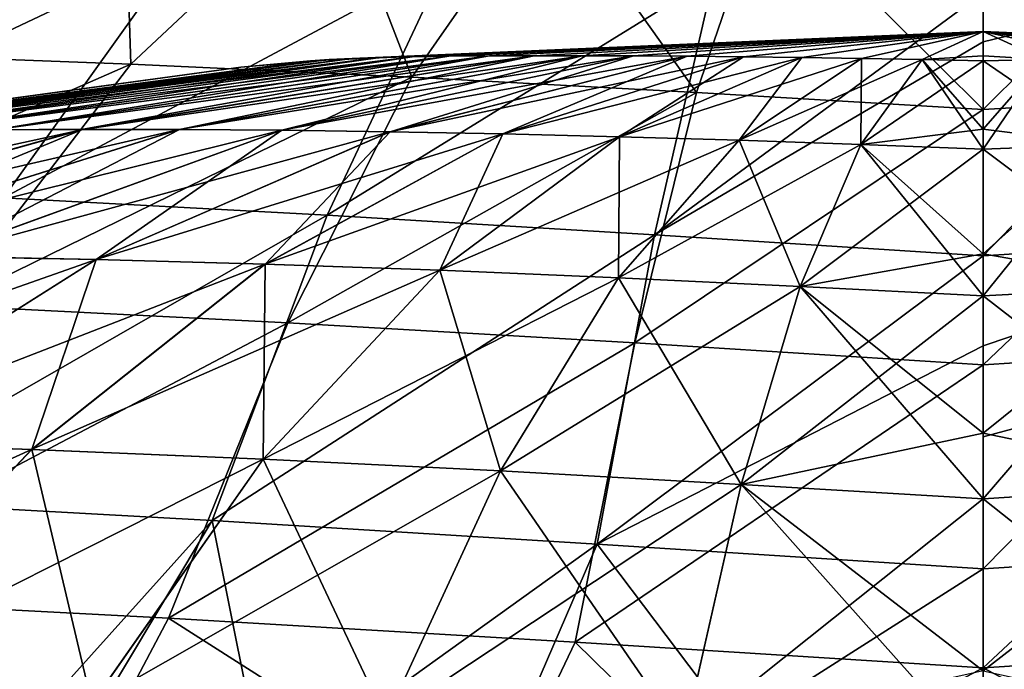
# Model space of a CAD drawing. Header units: millimetres. Extents: x -148 to 148, y -43 to 91.
# Tile 89 of 149: x -20 to 0, y 67 to 80. Entities that reach past the tile are written whole.
import ezdxf

# ---------------------------------------------------------------- set-up
doc = ezdxf.new("R2010")
doc.units = ezdxf.units.MM
doc.header["$LTSCALE"] = 65.185185
for name, color, linetype in [('1', 7, 'CONTINUOUS'), ('179', 7, 'CONTINUOUS'), ('181', 7, 'CONTINUOUS'), ('2', 7, 'CONTINUOUS'), ('204', 7, 'CONTINUOUS'), ('208', 7, 'CONTINUOUS'), ('3', 7, 'CONTINUOUS'), ('4', 7, 'CONTINUOUS')]:
    doc.layers.add(name, color=color, linetype=linetype)

msp = doc.modelspace()

# ---------------------------------------------------------------- linework, layer by layer
at = {"layer": '1', "color": 254, "linetype": 'Continuous', "true_color": 0xb0e0e6}
for points in [[(11.072, 79.491, -3.683), (10.228, 79.499, -4.355), (0, 80), (11.072, 79.491, -3.683)], [(10.228, 79.499, -4.355), (9.305, 79.503, -4.992), (0, 80), (10.228, 79.499, -4.355)], [(9.305, 79.503, -4.992), (8.31, 79.503, -5.589), (0, 80), (9.305, 79.503, -4.992)], [(8.31, 79.503, -5.589), (7.249, 79.499, -6.143), (0, 80), (8.31, 79.503, -5.589)], [(7.249, 79.499, -6.143), (6.131, 79.491, -6.648), (0, 80), (7.249, 79.499, -6.143)], [(6.131, 79.491, -6.648), (4.965, 79.479, -7.103), (0, 80), (6.131, 79.491, -6.648)], [(4.965, 79.479, -7.103), (3.758, 79.464, -7.504), (0, 80), (4.965, 79.479, -7.103)], [(3.758, 79.464, -7.504), (2.522, 79.445, -7.848), (0, 80), (3.758, 79.464, -7.504)], [(2.522, 79.445, -7.848), (1.266, 79.422, -8.134), (0, 80), (2.522, 79.445, -7.848)], [(1.266, 79.422, -8.134), (0, 79.395, -8.361), (0, 80), (1.266, 79.422, -8.134)], [(0, 80), (0, 79.395, -8.361), (0, 79.498, -7.618), (0, 80)], [(11.832, 79.48, -2.982), (11.072, 79.491, -3.683), (0, 80), (11.832, 79.48, -2.982)], [(13.943, 79.394), (13.56, 79.421, -0.76), (0, 80), (13.943, 79.394)], [(13.56, 79.421, -0.76), (13.078, 79.445, -1.515), (0, 80), (13.56, 79.421, -0.76)], [(13.078, 79.445, -1.515), (12.502, 79.464, -2.258), (0, 80), (13.078, 79.445, -1.515)], [(12.502, 79.464, -2.258), (11.832, 79.48, -2.982), (0, 80), (12.502, 79.464, -2.258)], [(0, 79.395, -8.361), (1.266, 79.422, -8.134), (0, 77.978, -15.235), (0, 79.395, -8.361)], [(2.536, 77.665, -16.276), (0, 77.564, -16.704), (1.266, 79.422, -8.134), (2.536, 77.665, -16.276)], [(1.266, 79.422, -8.134), (0, 77.564, -16.704), (0, 77.978, -15.235), (1.266, 79.422, -8.134)], [(2.536, 77.665, -16.276), (0, 74.526, -24.856), (0, 75.397, -22.842), (2.536, 77.665, -16.276)], [(0, 77.564, -16.704), (2.536, 77.665, -16.276), (0, 75.397, -22.842), (0, 77.564, -16.704)], [(3.789, 74.731, -24.274), (0, 74.526, -24.856), (2.536, 77.665, -16.276), (3.789, 74.731, -24.274)], [(5.013, 70.64, -32.026), (0, 70.324, -32.705), (3.789, 74.731, -24.274), (5.013, 70.64, -32.026)], [(3.789, 74.731, -24.274), (0, 70.324, -32.705), (0, 71.688, -30.416), (3.789, 74.731, -24.274)], [(0, 74.526, -24.856), (3.789, 74.731, -24.274), (0, 71.688, -30.416), (0, 74.526, -24.856)], [(6.2, 65.407, -39.459), (0, 64.997, -40.179), (5.013, 70.64, -32.026), (6.2, 65.407, -39.459)], [(5.013, 70.64, -32.026), (0, 64.997, -40.179), (0, 66.765, -37.909), (5.013, 70.64, -32.026)], [(0, 70.324, -32.705), (5.013, 70.64, -32.026), (0, 66.765, -37.909), (0, 70.324, -32.705)]]:
    msp.add_3dface(points, dxfattribs=at)
at = {"layer": '179', "color": 7, "linetype": 'Continuous'}
for points in [[(6.815, 75.791, -47.329), (0, 75.356, -48.153), (5.581, 81.144, -38.9), (6.815, 75.791, -47.329)], [(5.581, 81.144, -38.9), (0, 75.356, -48.153), (0, 79.789, -41.427), (5.581, 81.144, -38.9)], [(0, 80.807, -39.677), (5.581, 81.144, -38.9), (0, 79.789, -41.427), (0, 80.807, -39.677)], [(8.002, 69.388, -55.318), (0, 68.878, -56.148), (6.815, 75.791, -47.329), (8.002, 69.388, -55.318)], [(6.815, 75.791, -47.329), (0, 68.878, -56.148), (0, 73.495, -50.635), (6.815, 75.791, -47.329)], [(0, 75.356, -48.153), (6.815, 75.791, -47.329), (0, 73.495, -50.635), (0, 75.356, -48.153)], [(0, 68.878, -56.148), (8.002, 69.388, -55.318), (0, 65.76, -59.449), (0, 68.878, -56.148)], [(0, 65.76, -59.449), (8.002, 69.388, -55.318), (5.216, 65.599, -59.507), (0, 65.76, -59.449)]]:
    msp.add_3dface(points, dxfattribs=at)
at = {"layer": '181', "color": 7, "linetype": 'Continuous'}
for points in [[(-16.614, 81.717, -36.438), (-26.875, 76.861, -42.543), (-21.982, 81.942, -34.791), (-16.614, 81.717, -36.438)], [(-20.306, 76.556, -44.497), (-26.875, 76.861, -42.543), (-16.614, 81.717, -36.438), (-20.306, 76.556, -44.497)], [(-11.133, 81.451, -37.811), (-20.306, 76.556, -44.497), (-16.614, 81.717, -36.438), (-11.133, 81.451, -37.811)], [(-13.601, 76.198, -46.096), (-20.306, 76.556, -44.497), (-11.133, 81.451, -37.811), (-13.601, 76.198, -46.096)], [(-5.581, 81.144, -38.899), (-13.601, 76.198, -46.096), (-11.133, 81.451, -37.811), (-5.581, 81.144, -38.899)], [(-6.815, 75.79, -47.328), (-13.601, 76.198, -46.096), (-5.581, 81.144, -38.899), (-6.815, 75.79, -47.328)], [(0, 80.807, -39.677), (-6.815, 75.79, -47.328), (-5.581, 81.144, -38.899), (0, 80.807, -39.677)], [(0, 80.807, -39.677), (0, 79.789, -41.427), (-6.815, 75.79, -47.328), (0, 80.807, -39.677)], [(0, 79.789, -41.427), (0, 75.356, -48.153), (-6.815, 75.79, -47.328), (0, 79.789, -41.427)], [(-13.601, 76.198, -46.096), (-23.867, 70.309, -52.2), (-20.306, 76.556, -44.497), (-13.601, 76.198, -46.096)], [(-15.98, 69.875, -53.986), (-23.867, 70.309, -52.2), (-13.601, 76.198, -46.096), (-15.98, 69.875, -53.986)], [(-6.815, 75.79, -47.328), (-15.98, 69.875, -53.986), (-13.601, 76.198, -46.096), (-6.815, 75.79, -47.328)], [(-8.001, 69.388, -55.317), (-15.98, 69.875, -53.986), (-6.815, 75.79, -47.328), (-8.001, 69.388, -55.317)], [(0, 75.356, -48.153), (-8.001, 69.388, -55.317), (-6.815, 75.79, -47.328), (0, 75.356, -48.153)], [(0, 75.356, -48.153), (0, 73.495, -50.635), (-8.001, 69.388, -55.317), (0, 75.356, -48.153)], [(0, 73.495, -50.635), (0, 68.878, -56.148), (-8.001, 69.388, -55.317), (0, 73.495, -50.635)], [(-23.867, 70.309, -52.2), (-15.98, 69.875, -53.986), (-22.395, 62.755, -60.559), (-23.867, 70.309, -52.2)], [(-22.395, 62.755, -60.559), (-15.98, 69.875, -53.986), (-19.867, 63.404, -60.318), (-22.395, 62.755, -60.559)], [(-19.867, 63.404, -60.318), (-15.98, 69.875, -53.986), (-14.889, 64.441, -59.934), (-19.867, 63.404, -60.318)], [(-15.98, 69.875, -53.986), (-8.001, 69.388, -55.317), (-14.889, 64.441, -59.934), (-15.98, 69.875, -53.986)], [(-14.889, 64.441, -59.934), (-8.001, 69.388, -55.317), (-9.819, 65.186, -59.659), (-14.889, 64.441, -59.934)], [(-9.819, 65.186, -59.659), (-8.001, 69.388, -55.317), (-5.141, 65.603, -59.505), (-9.819, 65.186, -59.659)], [(-8.001, 69.388, -55.317), (0, 68.878, -56.148), (-5.141, 65.603, -59.505), (-8.001, 69.388, -55.317)], [(0, 68.878, -56.148), (0, 65.76, -59.449), (-5.141, 65.603, -59.505), (0, 68.878, -56.148)]]:
    msp.add_3dface(points, dxfattribs=at)
at = {"layer": '2', "color": 254, "linetype": 'Continuous', "true_color": 0xb0e0e6}
for points in [[(0, 80), (13.078, 79.445, 1.515), (13.559, 79.422, 0.76), (0, 80)], [(0, 80), (12.501, 79.464, 2.258), (13.078, 79.445, 1.515), (0, 80)], [(0, 80), (11.831, 79.48, 2.982), (12.501, 79.464, 2.258), (0, 80)], [(0, 80), (11.072, 79.491, 3.683), (11.831, 79.48, 2.982), (0, 80)], [(0, 80), (10.228, 79.499, 4.354), (11.072, 79.491, 3.683), (0, 80)], [(0, 80), (9.305, 79.503, 4.991), (10.228, 79.499, 4.354), (0, 80)], [(0, 80), (8.31, 79.503, 5.589), (9.305, 79.503, 4.991), (0, 80)], [(0, 80), (7.249, 79.499, 6.142), (8.31, 79.503, 5.589), (0, 80)], [(0, 80), (6.131, 79.491, 6.648), (7.249, 79.499, 6.142), (0, 80)], [(0, 80), (4.964, 79.479, 7.103), (6.131, 79.491, 6.648), (0, 80)], [(0, 80), (3.758, 79.464, 7.504), (4.964, 79.479, 7.103), (0, 80)], [(0, 80), (2.522, 79.445, 7.848), (3.758, 79.464, 7.504), (0, 80)], [(1.266, 79.422, 8.134), (0, 80), (0, 79.498, 7.618), (1.266, 79.422, 8.134)], [(0, 80), (1.266, 79.422, 8.134), (2.522, 79.445, 7.848), (0, 80)], [(13.943, 79.394), (0, 80), (13.559, 79.422, 0.76), (13.943, 79.394)], [(0, 79.395, 8.361), (1.266, 79.422, 8.134), (0, 79.498, 7.618), (0, 79.395, 8.361)], [(0, 79.395, 8.361), (2.536, 77.665, 16.276), (1.266, 79.422, 8.134), (0, 79.395, 8.361)], [(0, 77.978, 15.235), (2.536, 77.665, 16.276), (0, 79.395, 8.361), (0, 77.978, 15.235)], [(0, 77.564, 16.704), (2.536, 77.665, 16.276), (0, 77.978, 15.235), (0, 77.564, 16.704)], [(0, 77.564, 16.704), (3.789, 74.732, 24.273), (2.536, 77.665, 16.276), (0, 77.564, 16.704)], [(0, 75.397, 22.842), (3.789, 74.732, 24.273), (0, 77.564, 16.704), (0, 75.397, 22.842)], [(0, 74.526, 24.856), (3.789, 74.732, 24.273), (0, 75.397, 22.842), (0, 74.526, 24.856)], [(0, 74.526, 24.856), (5.013, 70.64, 32.025), (3.789, 74.732, 24.273), (0, 74.526, 24.856)], [(0, 71.688, 30.416), (5.013, 70.64, 32.025), (0, 74.526, 24.856), (0, 71.688, 30.416)], [(0, 70.324, 32.705), (5.013, 70.64, 32.025), (0, 71.688, 30.416), (0, 70.324, 32.705)], [(0, 70.324, 32.705), (6.2, 65.408, 39.458), (5.013, 70.64, 32.025), (0, 70.324, 32.705)], [(0, 66.765, 37.909), (6.2, 65.408, 39.458), (0, 70.324, 32.705), (0, 66.765, 37.909)]]:
    msp.add_3dface(points, dxfattribs=at)
at = {"layer": '204', "color": 7, "linetype": 'Continuous'}
for points in [[(-0.004, 82.276, -31.215), (-0.003, 78.387, -38.874), (4.522, 82.883, -29.666), (-0.004, 82.276, -31.215)], [(-0.003, 78.387, -38.874), (5.935, 78.741, -38.049), (4.522, 82.883, -29.666), (-0.003, 78.387, -38.874)], [(-0.003, 78.387, -38.874), (-0.002, 73.099, -47.006), (5.935, 78.741, -38.049), (-0.003, 78.387, -38.874)], [(-0.002, 73.099, -47.006), (7.219, 73.554, -46.131), (5.935, 78.741, -38.049), (-0.002, 73.099, -47.006)], [(-0.002, 73.099, -47.006), (-0.002, 71.608, -48.989), (7.219, 73.554, -46.131), (-0.002, 73.099, -47.006)], [(-0.002, 71.608, -48.989), (-0.001, 66.826, -54.689), (7.219, 73.554, -46.131), (-0.002, 71.608, -48.989)], [(-0.001, 66.826, -54.689), (8.455, 67.358, -53.805), (7.219, 73.554, -46.131), (-0.001, 66.826, -54.689)], [(-0.001, 66.826, -54.689), (5.13, 64.097, -57.471), (8.455, 67.358, -53.805), (-0.001, 66.826, -54.689)], [(0, 64.254, -57.415), (5.13, 64.097, -57.471), (-0.001, 66.826, -54.689), (0, 64.254, -57.415)]]:
    msp.add_3dface(points, dxfattribs=at)
at = {"layer": '208', "color": 7, "linetype": 'Continuous'}
for points in [[(-21.996, 83.509, -24.591), (-23.352, 79.541, -33.598), (-17.798, 83.402, -26.181), (-21.996, 83.509, -24.591)], [(-23.352, 79.541, -33.598), (-17.667, 79.324, -35.392), (-17.798, 83.402, -26.181), (-23.352, 79.541, -33.598)], [(-17.798, 83.402, -26.181), (-17.667, 79.324, -35.392), (-13.464, 83.262, -27.562), (-17.798, 83.402, -26.181)], [(-17.667, 79.324, -35.392), (-11.846, 79.057, -36.879), (-13.464, 83.262, -27.562), (-17.667, 79.324, -35.392)], [(-13.464, 83.262, -27.562), (-11.846, 79.057, -36.879), (-9.028, 83.089, -28.726), (-13.464, 83.262, -27.562)], [(-11.846, 79.057, -36.879), (-5.94, 78.741, -38.048), (-9.028, 83.089, -28.726), (-11.846, 79.057, -36.879)], [(-9.028, 83.089, -28.726), (-5.94, 78.741, -38.048), (-4.529, 82.883, -29.664), (-9.028, 83.089, -28.726)], [(-5.94, 78.741, -38.048), (-0.003, 78.387, -38.874), (-4.529, 82.883, -29.664), (-5.94, 78.741, -38.048)], [(-0.003, 78.387, -38.874), (-0.004, 82.648, -30.365), (-4.529, 82.883, -29.664), (-0.003, 78.387, -38.874)], [(-0.003, 78.387, -38.874), (-0.004, 82.276, -31.215), (-0.004, 82.648, -30.365), (-0.003, 78.387, -38.874)], [(-23.352, 79.541, -33.598), (-28.43, 74.622, -40.937), (-17.667, 79.324, -35.392), (-23.352, 79.541, -33.598)], [(-28.43, 74.622, -40.937), (-21.503, 74.327, -43.067), (-17.667, 79.324, -35.392), (-28.43, 74.622, -40.937)], [(-17.667, 79.324, -35.392), (-21.503, 74.327, -43.067), (-11.846, 79.057, -36.879), (-17.667, 79.324, -35.392)], [(-21.503, 74.327, -43.067), (-14.412, 73.97, -44.804), (-11.846, 79.057, -36.879), (-21.503, 74.327, -43.067)], [(-11.846, 79.057, -36.879), (-14.412, 73.97, -44.804), (-5.94, 78.741, -38.048), (-11.846, 79.057, -36.879)], [(-14.412, 73.97, -44.804), (-7.223, 73.554, -46.129), (-5.94, 78.741, -38.048), (-14.412, 73.97, -44.804)], [(-7.223, 73.554, -46.129), (-0.003, 78.387, -38.874), (-5.94, 78.741, -38.048), (-7.223, 73.554, -46.129)], [(-0.002, 73.099, -47.006), (-0.003, 78.387, -38.874), (-7.223, 73.554, -46.129), (-0.002, 73.099, -47.006)], [(-21.503, 74.327, -43.067), (-25.206, 68.288, -50.419), (-14.412, 73.97, -44.804), (-21.503, 74.327, -43.067)], [(-25.206, 68.288, -50.419), (-16.885, 67.855, -52.365), (-14.412, 73.97, -44.804), (-25.206, 68.288, -50.419)], [(-14.412, 73.97, -44.804), (-16.885, 67.855, -52.365), (-7.223, 73.554, -46.129), (-14.412, 73.97, -44.804)], [(-16.885, 67.855, -52.365), (-8.456, 67.358, -53.803), (-7.223, 73.554, -46.129), (-16.885, 67.855, -52.365)], [(-8.456, 67.358, -53.803), (-0.002, 73.099, -47.006), (-7.223, 73.554, -46.129), (-8.456, 67.358, -53.803)], [(-0.001, 66.826, -54.689), (-0.002, 73.099, -47.006), (-8.456, 67.358, -53.803), (-0.001, 66.826, -54.689)], [(-0.001, 66.826, -54.689), (-0.002, 71.608, -48.989), (-0.002, 73.099, -47.006), (-0.001, 66.826, -54.689)], [(-25.206, 68.288, -50.419), (-20.075, 61.83, -58.311), (-16.885, 67.855, -52.365), (-25.206, 68.288, -50.419)], [(-20.075, 61.83, -58.311), (-10.242, 63.625, -57.646), (-16.885, 67.855, -52.365), (-20.075, 61.83, -58.311)], [(-16.885, 67.855, -52.365), (-10.242, 63.625, -57.646), (-8.456, 67.358, -53.803), (-16.885, 67.855, -52.365)], [(-10.242, 63.625, -57.646), (-5.134, 64.096, -57.472), (-8.456, 67.358, -53.803), (-10.242, 63.625, -57.646)], [(-5.134, 64.096, -57.472), (-0.001, 66.826, -54.689), (-8.456, 67.358, -53.803), (-5.134, 64.096, -57.472)], [(0, 64.254, -57.415), (-0.001, 66.826, -54.689), (-5.134, 64.096, -57.472), (0, 64.254, -57.415)]]:
    msp.add_3dface(points, dxfattribs=at)
at = {"layer": '3', "color": 254, "linetype": 'Continuous', "true_color": 0xb0e0e6}
for points in [[(0, 80), (-13.56, 79.421, -0.761), (-13.943, 79.394), (0, 80)], [(0, 80), (-13.079, 79.445, -1.515), (-13.56, 79.421, -0.761), (0, 80)], [(0, 80), (-12.503, 79.464, -2.258), (-13.079, 79.445, -1.515), (0, 80)], [(0, 80), (-11.833, 79.479, -2.983), (-12.503, 79.464, -2.258), (0, 80)], [(0, 80), (-11.074, 79.491, -3.684), (-11.833, 79.479, -2.983), (0, 80)], [(0, 80), (-10.231, 79.499, -4.356), (-11.074, 79.491, -3.684), (0, 80)], [(0, 80), (-9.308, 79.502, -4.993), (-10.231, 79.499, -4.356), (0, 80)], [(0, 80), (-8.312, 79.502, -5.591), (-9.308, 79.502, -4.993), (0, 80)], [(0, 80), (-7.251, 79.498, -6.144), (-8.312, 79.502, -5.591), (0, 80)], [(0, 80), (-6.133, 79.491, -6.651), (-7.251, 79.498, -6.144), (0, 80)], [(0, 80), (-4.966, 79.479, -7.106), (-6.133, 79.491, -6.651), (0, 80)], [(0, 80), (-3.76, 79.463, -7.507), (-4.966, 79.479, -7.106), (0, 80)], [(0, 80), (-2.523, 79.444, -7.851), (-3.76, 79.463, -7.507), (0, 80)], [(0, 80), (-1.267, 79.421, -8.138), (-2.523, 79.444, -7.851), (0, 80)], [(0, 80), (0, 79.498, -7.618), (-1.267, 79.421, -8.138), (0, 80)], [(-13.56, 79.421, -0.761), (-27.87, 77.559), (-15.388, 79.262), (-13.56, 79.421, -0.761)], [(-27.123, 77.665, -1.527), (-27.87, 77.559), (-13.56, 79.421, -0.761), (-27.123, 77.665, -1.527)], [(-13.079, 79.445, -1.515), (-27.123, 77.665, -1.527), (-13.56, 79.421, -0.761), (-13.079, 79.445, -1.515)], [(-26.177, 77.756, -3.044), (-27.123, 77.665, -1.527), (-13.079, 79.445, -1.515), (-26.177, 77.756, -3.044)], [(-25.035, 77.831, -4.538), (-26.177, 77.756, -3.044), (-12.503, 79.464, -2.258), (-25.035, 77.831, -4.538)], [(-12.503, 79.464, -2.258), (-26.177, 77.756, -3.044), (-13.079, 79.445, -1.515), (-12.503, 79.464, -2.258)], [(-23.704, 77.89, -5.996), (-25.035, 77.831, -4.538), (-11.833, 79.479, -2.983), (-23.704, 77.89, -5.996)], [(-11.833, 79.479, -2.983), (-25.035, 77.831, -4.538), (-12.503, 79.464, -2.258), (-11.833, 79.479, -2.983)], [(-11.074, 79.491, -3.684), (-23.704, 77.89, -5.996), (-11.833, 79.479, -2.983), (-11.074, 79.491, -3.684)], [(-22.19, 77.934, -7.407), (-23.704, 77.89, -5.996), (-11.074, 79.491, -3.684), (-22.19, 77.934, -7.407)], [(-20.504, 77.963, -8.758), (-22.19, 77.934, -7.407), (-10.231, 79.499, -4.356), (-20.504, 77.963, -8.758)], [(-10.231, 79.499, -4.356), (-22.19, 77.934, -7.407), (-11.074, 79.491, -3.684), (-10.231, 79.499, -4.356)], [(-9.308, 79.502, -4.993), (-20.504, 77.963, -8.758), (-10.231, 79.499, -4.356), (-9.308, 79.502, -4.993)], [(-18.658, 77.976, -10.039), (-20.504, 77.963, -8.758), (-9.308, 79.502, -4.993), (-18.658, 77.976, -10.039)], [(-8.312, 79.502, -5.591), (-18.658, 77.976, -10.039), (-9.308, 79.502, -4.993), (-8.312, 79.502, -5.591)], [(-16.664, 77.975, -11.239), (-18.658, 77.976, -10.039), (-8.312, 79.502, -5.591), (-16.664, 77.975, -11.239)], [(-7.251, 79.498, -6.144), (-16.664, 77.975, -11.239), (-8.312, 79.502, -5.591), (-7.251, 79.498, -6.144)], [(-14.538, 77.959, -12.349), (-16.664, 77.975, -11.239), (-7.251, 79.498, -6.144), (-14.538, 77.959, -12.349)], [(-13.943, 79.394), (-13.56, 79.421, -0.761), (-15.388, 79.262), (-13.943, 79.394)], [(-6.133, 79.491, -6.651), (-14.538, 77.959, -12.349), (-7.251, 79.498, -6.144), (-6.133, 79.491, -6.651)], [(-12.296, 77.928, -13.36), (-14.538, 77.959, -12.349), (-6.133, 79.491, -6.651), (-12.296, 77.928, -13.36)], [(-4.966, 79.479, -7.106), (-12.296, 77.928, -13.36), (-6.133, 79.491, -6.651), (-4.966, 79.479, -7.106)], [(-9.956, 77.883, -14.265), (-12.296, 77.928, -13.36), (-4.966, 79.479, -7.106), (-9.956, 77.883, -14.265)], [(-3.76, 79.463, -7.507), (-9.956, 77.883, -14.265), (-4.966, 79.479, -7.106), (-3.76, 79.463, -7.507)], [(-7.536, 77.823, -15.058), (-9.956, 77.883, -14.265), (-3.76, 79.463, -7.507), (-7.536, 77.823, -15.058)], [(-2.523, 79.444, -7.851), (-7.536, 77.823, -15.058), (-3.76, 79.463, -7.507), (-2.523, 79.444, -7.851)], [(-5.057, 77.749, -15.733), (-7.536, 77.823, -15.058), (-2.523, 79.444, -7.851), (-5.057, 77.749, -15.733)], [(-1.267, 79.421, -8.138), (-5.057, 77.749, -15.733), (-2.523, 79.444, -7.851), (-1.267, 79.421, -8.138)], [(-2.538, 77.662, -16.287), (-5.057, 77.749, -15.733), (-1.267, 79.421, -8.138), (-2.538, 77.662, -16.287)], [(0, 79.395, -8.361), (-2.538, 77.662, -16.287), (-1.267, 79.421, -8.138), (0, 79.395, -8.361)], [(0, 79.395, -8.361), (0, 77.978, -15.235), (-2.538, 77.662, -16.287), (0, 79.395, -8.361)], [(0, 79.498, -7.618), (0, 79.395, -8.361), (-1.267, 79.421, -8.138), (0, 79.498, -7.618)], [(-18.658, 77.976, -10.039), (-30.649, 75.364, -13.152), (-20.504, 77.963, -8.758), (-18.658, 77.976, -10.039)], [(-27.896, 75.389, -15.075), (-30.649, 75.364, -13.152), (-18.658, 77.976, -10.039), (-27.896, 75.389, -15.075)], [(-16.664, 77.975, -11.239), (-27.896, 75.389, -15.075), (-18.658, 77.976, -10.039), (-16.664, 77.975, -11.239)], [(-24.919, 75.383, -16.872), (-27.896, 75.389, -15.075), (-16.664, 77.975, -11.239), (-24.919, 75.383, -16.872)], [(-14.538, 77.959, -12.349), (-24.919, 75.383, -16.872), (-16.664, 77.975, -11.239), (-14.538, 77.959, -12.349)], [(0, 77.978, -15.235), (0, 77.564, -16.704), (-2.538, 77.662, -16.287), (0, 77.978, -15.235)], [(-21.741, 75.346, -18.53), (-24.919, 75.383, -16.872), (-14.538, 77.959, -12.349), (-21.741, 75.346, -18.53)], [(-12.296, 77.928, -13.36), (-21.741, 75.346, -18.53), (-14.538, 77.959, -12.349), (-12.296, 77.928, -13.36)], [(-18.388, 75.279, -20.033), (-21.741, 75.346, -18.53), (-12.296, 77.928, -13.36), (-18.388, 75.279, -20.033)], [(-9.956, 77.883, -14.265), (-18.388, 75.279, -20.033), (-12.296, 77.928, -13.36), (-9.956, 77.883, -14.265)], [(-14.887, 75.182, -21.371), (-18.388, 75.279, -20.033), (-9.956, 77.883, -14.265), (-14.887, 75.182, -21.371)], [(-7.536, 77.823, -15.058), (-14.887, 75.182, -21.371), (-9.956, 77.883, -14.265), (-7.536, 77.823, -15.058)], [(-11.266, 75.057, -22.531), (-14.887, 75.182, -21.371), (-7.536, 77.823, -15.058), (-11.266, 75.057, -22.531)], [(-5.057, 77.749, -15.733), (-11.266, 75.057, -22.531), (-7.536, 77.823, -15.058), (-5.057, 77.749, -15.733)], [(-7.557, 74.905, -23.506), (-11.266, 75.057, -22.531), (-5.057, 77.749, -15.733), (-7.557, 74.905, -23.506)], [(-2.538, 77.662, -16.287), (-7.557, 74.905, -23.506), (-5.057, 77.749, -15.733), (-2.538, 77.662, -16.287)], [(-3.791, 74.725, -24.288), (-7.557, 74.905, -23.506), (-2.538, 77.662, -16.287), (-3.791, 74.725, -24.288)], [(0, 77.564, -16.704), (-3.791, 74.725, -24.288), (-2.538, 77.662, -16.287), (0, 77.564, -16.704)], [(0, 77.564, -16.704), (0, 75.397, -22.842), (-3.791, 74.725, -24.288), (0, 77.564, -16.704)], [(-18.388, 75.279, -20.033), (-28.811, 71.618, -24.636), (-21.741, 75.346, -18.53), (-18.388, 75.279, -20.033)], [(0, 75.397, -22.842), (0, 74.526, -24.856), (-3.791, 74.725, -24.288), (0, 75.397, -22.842)], [(-24.366, 71.505, -26.613), (-28.811, 71.618, -24.636), (-18.388, 75.279, -20.033), (-24.366, 71.505, -26.613)], [(-14.887, 75.182, -21.371), (-24.366, 71.505, -26.613), (-18.388, 75.279, -20.033), (-14.887, 75.182, -21.371)], [(-19.724, 71.347, -28.357), (-24.366, 71.505, -26.613), (-14.887, 75.182, -21.371), (-19.724, 71.347, -28.357)], [(-11.266, 75.057, -22.531), (-19.724, 71.347, -28.357), (-14.887, 75.182, -21.371), (-11.266, 75.057, -22.531)], [(-14.923, 71.146, -29.854), (-19.724, 71.347, -28.357), (-11.266, 75.057, -22.531), (-14.923, 71.146, -29.854)], [(-7.557, 74.905, -23.506), (-14.923, 71.146, -29.854), (-11.266, 75.057, -22.531), (-7.557, 74.905, -23.506)], [(-10.006, 70.904, -31.089), (-14.923, 71.146, -29.854), (-7.557, 74.905, -23.506), (-10.006, 70.904, -31.089)], [(-3.791, 74.725, -24.288), (-10.006, 70.904, -31.089), (-7.557, 74.905, -23.506), (-3.791, 74.725, -24.288)], [(-5.017, 70.624, -32.052), (-10.006, 70.904, -31.089), (-3.791, 74.725, -24.288), (-5.017, 70.624, -32.052)], [(0, 74.526, -24.856), (-5.017, 70.624, -32.052), (-3.791, 74.725, -24.288), (0, 74.526, -24.856)], [(0, 74.526, -24.856), (0, 71.688, -30.416), (-5.017, 70.624, -32.052), (0, 74.526, -24.856)], [(0, 71.688, -30.416), (0, 70.324, -32.705), (-5.017, 70.624, -32.052), (0, 71.688, -30.416)], [(-19.724, 71.347, -28.357), (-30.185, 66.579, -33.018), (-24.366, 71.505, -26.613), (-19.724, 71.347, -28.357)], [(-24.428, 66.357, -35.139), (-30.185, 66.579, -33.018), (-19.724, 71.347, -28.357), (-24.428, 66.357, -35.139)], [(-14.923, 71.146, -29.854), (-24.428, 66.357, -35.139), (-19.724, 71.347, -28.357), (-14.923, 71.146, -29.854)], [(-18.476, 66.082, -36.936), (-24.428, 66.357, -35.139), (-14.923, 71.146, -29.854), (-18.476, 66.082, -36.936)], [(-10.006, 70.904, -31.089), (-18.476, 66.082, -36.936), (-14.923, 71.146, -29.854), (-10.006, 70.904, -31.089)], [(-12.383, 65.757, -38.391), (-18.476, 66.082, -36.936), (-10.006, 70.904, -31.089), (-12.383, 65.757, -38.391)], [(-5.017, 70.624, -32.052), (-12.383, 65.757, -38.391), (-10.006, 70.904, -31.089), (-5.017, 70.624, -32.052)], [(-6.205, 65.386, -39.486), (-12.383, 65.757, -38.391), (-5.017, 70.624, -32.052), (-6.205, 65.386, -39.486)], [(0, 70.324, -32.705), (-6.205, 65.386, -39.486), (-5.017, 70.624, -32.052), (0, 70.324, -32.705)], [(0, 70.324, -32.705), (0, 66.765, -37.909), (-6.205, 65.386, -39.486), (0, 70.324, -32.705)]]:
    msp.add_3dface(points, dxfattribs=at)
at = {"layer": '4', "color": 254, "linetype": 'Continuous', "true_color": 0xb0e0e6}
for points in [[(0, 80), (-13.943, 79.394), (-13.559, 79.422, 0.76), (0, 80)], [(0, 80), (-13.559, 79.422, 0.76), (-13.079, 79.445, 1.515), (0, 80)], [(0, 80), (-13.079, 79.445, 1.515), (-12.502, 79.464, 2.258), (0, 80)], [(0, 80), (-12.502, 79.464, 2.258), (-11.833, 79.479, 2.983), (0, 80)], [(0, 80), (-11.833, 79.479, 2.983), (-11.074, 79.491, 3.684), (0, 80)], [(0, 80), (-11.074, 79.491, 3.684), (-10.23, 79.499, 4.355), (0, 80)], [(0, 80), (-10.23, 79.499, 4.355), (-9.307, 79.502, 4.993), (0, 80)], [(0, 80), (-9.307, 79.502, 4.993), (-8.312, 79.502, 5.59), (0, 80)], [(0, 80), (-8.312, 79.502, 5.59), (-7.251, 79.498, 6.144), (0, 80)], [(0, 80), (-7.251, 79.498, 6.144), (-6.133, 79.491, 6.651), (0, 80)], [(0, 80), (-6.133, 79.491, 6.651), (-4.966, 79.479, 7.106), (0, 80)], [(0, 80), (-4.966, 79.479, 7.106), (-3.76, 79.464, 7.507), (0, 80)], [(0, 80), (-3.76, 79.464, 7.507), (-2.523, 79.444, 7.851), (0, 80)], [(0, 80), (-2.523, 79.444, 7.851), (-1.267, 79.421, 8.138), (0, 80)], [(0, 79.395, 8.361), (0, 80), (-1.267, 79.421, 8.138), (0, 79.395, 8.361)], [(0, 80), (0, 79.395, 8.361), (0, 79.498, 7.618), (0, 80)], [(-27.116, 77.667, 1.526), (-26.17, 77.757, 3.043), (-13.559, 79.422, 0.76), (-27.116, 77.667, 1.526)], [(-13.943, 79.394), (-27.116, 77.667, 1.526), (-13.559, 79.422, 0.76), (-13.943, 79.394)], [(-13.943, 79.394), (-15.388, 79.262), (-27.116, 77.667, 1.526), (-13.943, 79.394)], [(-26.17, 77.757, 3.043), (-25.029, 77.832, 4.537), (-13.079, 79.445, 1.515), (-26.17, 77.757, 3.043)], [(-13.559, 79.422, 0.76), (-26.17, 77.757, 3.043), (-13.079, 79.445, 1.515), (-13.559, 79.422, 0.76)], [(-25.029, 77.832, 4.537), (-23.699, 77.891, 5.995), (-12.502, 79.464, 2.258), (-25.029, 77.832, 4.537)], [(-13.079, 79.445, 1.515), (-25.029, 77.832, 4.537), (-12.502, 79.464, 2.258), (-13.079, 79.445, 1.515)], [(-23.699, 77.891, 5.995), (-22.186, 77.935, 7.405), (-11.833, 79.479, 2.983), (-23.699, 77.891, 5.995)], [(-12.502, 79.464, 2.258), (-23.699, 77.891, 5.995), (-11.833, 79.479, 2.983), (-12.502, 79.464, 2.258)], [(-22.186, 77.935, 7.405), (-20.501, 77.964, 8.757), (-11.074, 79.491, 3.684), (-22.186, 77.935, 7.405)], [(-11.833, 79.479, 2.983), (-22.186, 77.935, 7.405), (-11.074, 79.491, 3.684), (-11.833, 79.479, 2.983)], [(-11.074, 79.491, 3.684), (-20.501, 77.964, 8.757), (-10.23, 79.499, 4.355), (-11.074, 79.491, 3.684)], [(-20.501, 77.964, 8.757), (-18.655, 77.977, 10.037), (-10.23, 79.499, 4.355), (-20.501, 77.964, 8.757)], [(-18.655, 77.977, 10.037), (-16.662, 77.976, 11.238), (-9.307, 79.502, 4.993), (-18.655, 77.977, 10.037)], [(-10.23, 79.499, 4.355), (-18.655, 77.977, 10.037), (-9.307, 79.502, 4.993), (-10.23, 79.499, 4.355)], [(-16.662, 77.976, 11.238), (-14.536, 77.959, 12.348), (-8.312, 79.502, 5.59), (-16.662, 77.976, 11.238)], [(-9.307, 79.502, 4.993), (-16.662, 77.976, 11.238), (-8.312, 79.502, 5.59), (-9.307, 79.502, 4.993)], [(-8.312, 79.502, 5.59), (-14.536, 77.959, 12.348), (-7.251, 79.498, 6.144), (-8.312, 79.502, 5.59)], [(-14.536, 77.959, 12.348), (-12.295, 77.928, 13.359), (-7.251, 79.498, 6.144), (-14.536, 77.959, 12.348)], [(-7.251, 79.498, 6.144), (-12.295, 77.928, 13.359), (-6.133, 79.491, 6.651), (-7.251, 79.498, 6.144)], [(-12.295, 77.928, 13.359), (-9.955, 77.883, 14.264), (-6.133, 79.491, 6.651), (-12.295, 77.928, 13.359)], [(-6.133, 79.491, 6.651), (-9.955, 77.883, 14.264), (-4.966, 79.479, 7.106), (-6.133, 79.491, 6.651)], [(-9.955, 77.883, 14.264), (-7.536, 77.823, 15.057), (-4.966, 79.479, 7.106), (-9.955, 77.883, 14.264)], [(-4.966, 79.479, 7.106), (-7.536, 77.823, 15.057), (-3.76, 79.464, 7.507), (-4.966, 79.479, 7.106)], [(-7.536, 77.823, 15.057), (-5.056, 77.75, 15.733), (-3.76, 79.464, 7.507), (-7.536, 77.823, 15.057)], [(-3.76, 79.464, 7.507), (-5.056, 77.75, 15.733), (-2.523, 79.444, 7.851), (-3.76, 79.464, 7.507)], [(-5.056, 77.75, 15.733), (-2.538, 77.662, 16.287), (-2.523, 79.444, 7.851), (-5.056, 77.75, 15.733)], [(-2.523, 79.444, 7.851), (-2.538, 77.662, 16.287), (-1.267, 79.421, 8.138), (-2.523, 79.444, 7.851)], [(-2.538, 77.662, 16.287), (0, 77.564, 16.704), (-1.267, 79.421, 8.138), (-2.538, 77.662, 16.287)], [(0, 77.564, 16.704), (0, 77.978, 15.235), (-1.267, 79.421, 8.138), (0, 77.564, 16.704)], [(0, 77.978, 15.235), (0, 79.395, 8.361), (-1.267, 79.421, 8.138), (0, 77.978, 15.235)], [(-15.388, 79.262), (-27.87, 77.559), (-27.116, 77.667, 1.526), (-15.388, 79.262)], [(-27.89, 75.391, 15.071), (-24.914, 75.385, 16.869), (-18.655, 77.977, 10.037), (-27.89, 75.391, 15.071)], [(-20.501, 77.964, 8.757), (-27.89, 75.391, 15.071), (-18.655, 77.977, 10.037), (-20.501, 77.964, 8.757)], [(-18.655, 77.977, 10.037), (-24.914, 75.385, 16.869), (-16.662, 77.976, 11.238), (-18.655, 77.977, 10.037)], [(-24.914, 75.385, 16.869), (-21.738, 75.347, 18.526), (-16.662, 77.976, 11.238), (-24.914, 75.385, 16.869)], [(-16.662, 77.976, 11.238), (-21.738, 75.347, 18.526), (-14.536, 77.959, 12.348), (-16.662, 77.976, 11.238)], [(-21.738, 75.347, 18.526), (-18.385, 75.28, 20.03), (-14.536, 77.959, 12.348), (-21.738, 75.347, 18.526)], [(-14.536, 77.959, 12.348), (-18.385, 75.28, 20.03), (-12.295, 77.928, 13.359), (-14.536, 77.959, 12.348)], [(-18.385, 75.28, 20.03), (-14.885, 75.183, 21.368), (-12.295, 77.928, 13.359), (-18.385, 75.28, 20.03)], [(-12.295, 77.928, 13.359), (-14.885, 75.183, 21.368), (-9.955, 77.883, 14.264), (-12.295, 77.928, 13.359)], [(-14.885, 75.183, 21.368), (-11.265, 75.058, 22.529), (-9.955, 77.883, 14.264), (-14.885, 75.183, 21.368)], [(-9.955, 77.883, 14.264), (-11.265, 75.058, 22.529), (-7.536, 77.823, 15.057), (-9.955, 77.883, 14.264)], [(-11.265, 75.058, 22.529), (-7.557, 74.905, 23.504), (-7.536, 77.823, 15.057), (-11.265, 75.058, 22.529)], [(-7.536, 77.823, 15.057), (-7.557, 74.905, 23.504), (-5.056, 77.75, 15.733), (-7.536, 77.823, 15.057)], [(-7.557, 74.905, 23.504), (-3.791, 74.725, 24.287), (-5.056, 77.75, 15.733), (-7.557, 74.905, 23.504)], [(-5.056, 77.75, 15.733), (-3.791, 74.725, 24.287), (-2.538, 77.662, 16.287), (-5.056, 77.75, 15.733)], [(-3.791, 74.725, 24.287), (0, 74.526, 24.856), (-2.538, 77.662, 16.287), (-3.791, 74.725, 24.287)], [(0, 75.397, 22.842), (0, 77.564, 16.704), (-2.538, 77.662, 16.287), (0, 75.397, 22.842)], [(0, 74.526, 24.856), (0, 75.397, 22.842), (-2.538, 77.662, 16.287), (0, 74.526, 24.856)], [(-21.738, 75.347, 18.526), (-24.363, 71.507, 26.609), (-18.385, 75.28, 20.03), (-21.738, 75.347, 18.526)], [(-24.363, 71.507, 26.609), (-19.722, 71.349, 28.354), (-18.385, 75.28, 20.03), (-24.363, 71.507, 26.609)], [(-18.385, 75.28, 20.03), (-19.722, 71.349, 28.354), (-14.885, 75.183, 21.368), (-18.385, 75.28, 20.03)], [(-19.722, 71.349, 28.354), (-14.922, 71.148, 29.852), (-14.885, 75.183, 21.368), (-19.722, 71.349, 28.354)], [(-14.885, 75.183, 21.368), (-14.922, 71.148, 29.852), (-11.265, 75.058, 22.529), (-14.885, 75.183, 21.368)], [(-14.922, 71.148, 29.852), (-10.006, 70.905, 31.088), (-11.265, 75.058, 22.529), (-14.922, 71.148, 29.852)], [(-11.265, 75.058, 22.529), (-10.006, 70.905, 31.088), (-7.557, 74.905, 23.504), (-11.265, 75.058, 22.529)], [(-10.006, 70.905, 31.088), (-5.017, 70.624, 32.051), (-7.557, 74.905, 23.504), (-10.006, 70.905, 31.088)], [(-7.557, 74.905, 23.504), (-5.017, 70.624, 32.051), (-3.791, 74.725, 24.287), (-7.557, 74.905, 23.504)], [(-5.017, 70.624, 32.051), (0, 70.324, 32.705), (-3.791, 74.725, 24.287), (-5.017, 70.624, 32.051)], [(0, 70.324, 32.705), (0, 71.688, 30.416), (-3.791, 74.725, 24.287), (0, 70.324, 32.705)], [(0, 71.688, 30.416), (0, 74.526, 24.856), (-3.791, 74.725, 24.287), (0, 71.688, 30.416)], [(-24.363, 71.507, 26.609), (-24.425, 66.361, 35.134), (-19.722, 71.349, 28.354), (-24.363, 71.507, 26.609)], [(-24.425, 66.361, 35.134), (-18.474, 66.085, 36.933), (-19.722, 71.349, 28.354), (-24.425, 66.361, 35.134)], [(-19.722, 71.349, 28.354), (-18.474, 66.085, 36.933), (-14.922, 71.148, 29.852), (-19.722, 71.349, 28.354)], [(-18.474, 66.085, 36.933), (-12.382, 65.759, 38.388), (-14.922, 71.148, 29.852), (-18.474, 66.085, 36.933)], [(-14.922, 71.148, 29.852), (-12.382, 65.759, 38.388), (-10.006, 70.905, 31.088), (-14.922, 71.148, 29.852)], [(-12.382, 65.759, 38.388), (-6.204, 65.387, 39.485), (-10.006, 70.905, 31.088), (-12.382, 65.759, 38.388)], [(-10.006, 70.905, 31.088), (-6.204, 65.387, 39.485), (-5.017, 70.624, 32.051), (-10.006, 70.905, 31.088)], [(-6.204, 65.387, 39.485), (0, 64.997, 40.179), (-5.017, 70.624, 32.051), (-6.204, 65.387, 39.485)], [(0, 64.997, 40.179), (0, 66.765, 37.909), (-5.017, 70.624, 32.051), (0, 64.997, 40.179)], [(0, 66.765, 37.909), (0, 70.324, 32.705), (-5.017, 70.624, 32.051), (0, 66.765, 37.909)]]:
    msp.add_3dface(points, dxfattribs=at)

doc.saveas('drawing.dxf')
